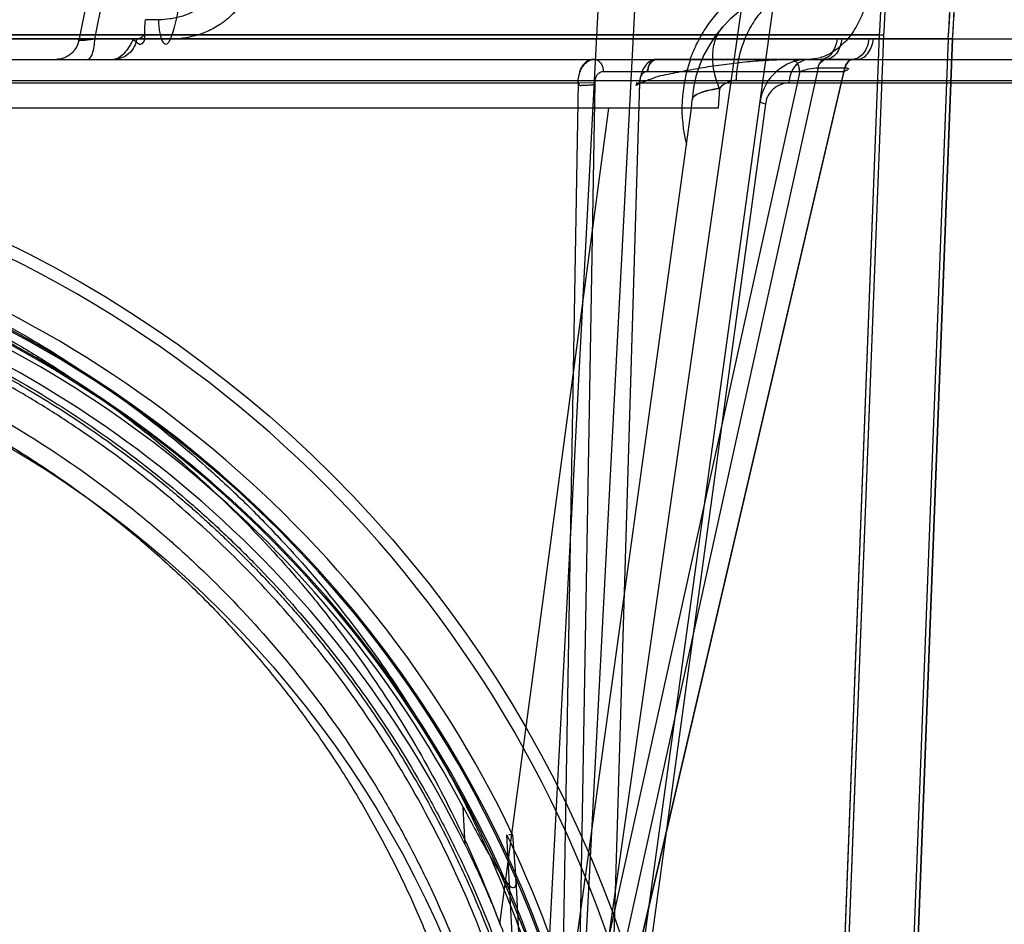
# Model space of a CAD drawing. Header units: millimetres. Extents: x 0 to 297, y 0 to 210.
# Tile 230 of 256: x 58.683 to 58.965, y 159.728 to 159.987. Entities that reach past the tile are written whole.
import ezdxf

# ---------------------------------------------------------------- set-up
doc = ezdxf.new("R2010")
doc.units = ezdxf.units.MM
doc.header["$LTSCALE"] = 16.335
doc.layers.get('0').update_dxf_attribs({"linetype": 'CONTINUOUS'})
for name, color, linetype in [('AXES_REF', 7, 'CONTINUOUS'), ('INTFCLR_1', 7, 'CONTINUOUS'), ('INTFCLR_144815', 7, 'CONTINUOUS'), ('INTFCLR_72935', 7, 'CONTINUOUS')]:
    doc.layers.add(name, color=color, linetype=linetype)

msp = doc.modelspace()

# ---------------------------------------------------------------- linework, layer by layer
at = {"color": 7, "linetype": 'Continuous'}
for radius in [6.787079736, 6.7865, 6.743039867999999]:
    msp.add_circle((57.4637311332, 154.7114782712), radius, dxfattribs=at)
msp.add_arc((57.4637311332, 154.7114782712), 6.72, 278.2771290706, 261.7228709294, dxfattribs=at)
at = {"layer": 'AXES_REF', "color": 9, "linetype": 'Continuous'}
msp.add_circle((57.4637311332, 154.7114782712), 6.191158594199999, dxfattribs=at)
at = {"layer": 'INTFCLR_1', "color": 6, "linetype": 'Continuous'}
for p, q in [((58.12648288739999, 159.9824915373), (58.9293707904, 159.9824915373)), ((58.9194956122, 159.7240186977), (58.9293707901, 159.9824915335)), ((58.92072900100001, 159.7239715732), (58.9306034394, 159.9824250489)), ((58.93060574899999, 159.9824582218), (58.9293684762, 159.9824583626)), ((58.1055106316, 159.9813643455), (58.9503430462, 159.9813643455)), ((58.9491103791, 159.9814303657), (58.912778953, 159.0304918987)), ((58.9503430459, 159.9813643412), (58.9140132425, 159.0304683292)), ((58.9503426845, 159.9813548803), (58.9491107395, 159.9814397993))]:
    msp.add_line(p, q, dxfattribs=at)
at = {"layer": 'INTFCLR_1', "color": 9, "linetype": 'Continuous'}
msp.add_circle((58.5279268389, 159.6044782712), 0.301, dxfattribs=at)
at = {"layer": 'INTFCLR_1', "color": 6, "linetype": 'Continuous'}
for radius, start, end in [(0.402418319, 356.0073324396, 7.6295171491), (0.4036526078, 356.0148208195, 7.6295115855), (0.4221840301, 356.0547102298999, 0.4697326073), (0.423418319, 356.0559919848, 0.4697326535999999)]:
    msp.add_arc((58.5279268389, 160.0104782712), radius, start, end, dxfattribs=at)
at = {"layer": 'INTFCLR_1', "color": 9, "linetype": 'Continuous'}
msp.add_open_spline([(58.39730527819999, 159.8825879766), (58.3995609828, 159.8836862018), (58.4041165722, 159.8858339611), (58.4133579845, 159.8899096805), (58.4298935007, 159.8964643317), (58.4494311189, 159.9025267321), (58.4669443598, 159.9065101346), (58.4758627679, 159.9081753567), (58.48101499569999, 159.9090327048), (58.4939155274, 159.9110049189), (58.5160109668, 159.9130557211), (58.542118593, 159.9127265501), (58.55899697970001, 159.9111792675), (58.5667896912, 159.9102051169), (58.5719788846, 159.9094865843), (58.5860274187, 159.9072574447), (58.6085635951, 159.9021617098), (58.6303757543, 159.8948066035), (58.6432788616, 159.8895217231), (58.6479203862, 159.8875169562), (58.6547902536, 159.8844460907), (58.6692436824, 159.8774347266), (58.6904180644, 159.865155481), (58.71014426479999, 159.8510070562), (58.7221733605, 159.8410049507), (58.7275695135, 159.8362410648), (58.7311229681, 159.8330283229), (58.7406408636, 159.8241119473), (58.7552719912, 159.808708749), (58.7727659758, 159.7865105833), (58.78560127, 159.7667399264), (58.7936493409, 159.7522501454), (58.79800543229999, 159.7437233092), (58.8043041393, 159.7306508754), (58.8126920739, 159.7102716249), (58.8198988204, 159.6866397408), (58.8235129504, 159.6707822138), (58.8249860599, 159.663267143), (58.825918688, 159.6581762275), (58.8282393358, 159.6440260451), (58.83007512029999, 159.6257333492), (58.83052863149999, 159.6073036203), (58.8304023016, 159.5979788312), (58.8302263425, 159.5926154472), (58.82961933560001, 159.579327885), (58.82784878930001, 159.5621765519), (58.8245607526, 159.5439880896), (58.82259022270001, 159.5350293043), (58.8213708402, 159.5299435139), (58.8194636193, 159.5224066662), (58.8162869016, 159.5113124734), (58.8097872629, 159.4922117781), (58.8020082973, 159.4738240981), (58.7941326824, 159.4583965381), (58.789359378, 159.4498160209), (58.78198529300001, 159.4372702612), (58.7699084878, 159.4192350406), (58.7516612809, 159.3968422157), (58.7364631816, 159.3814103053), (58.7257083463, 159.3717137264), (58.7183373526, 159.3653811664), (58.7050013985, 159.3547330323), (58.6847023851, 159.3408041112), (58.6673941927, 159.3312762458), (58.6584513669, 159.3269177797)], degree=3, knots=[0, 0, 0, 0, 0.0078493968, 0.0157556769, 0.0315973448, 0.06348082, 0.0796255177, 0.0877696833, 0.09186257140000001, 0.09596636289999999, 0.128600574, 0.1611442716, 0.177500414, 0.1816059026, 0.1857145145, 0.1938901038, 0.2261064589, 0.2578609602, 0.2657731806, 0.2697286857, 0.2736790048, 0.2893160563, 0.3199691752, 0.350131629, 0.3651446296, 0.3688979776, 0.3726519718, 0.3801321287, 0.4097003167, 0.4390100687, 0.4684423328, 0.4833358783, 0.4908515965, 0.498396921, 0.52873346, 0.5596898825, 0.5755734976, 0.5795998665, 0.5836492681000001, 0.5917658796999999, 0.6244614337, 0.6410489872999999, 0.6494251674, 0.6536350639, 0.6578378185, 0.6910418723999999, 0.7074624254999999, 0.7156483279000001, 0.7197377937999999, 0.7238248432, 0.7399718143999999, 0.7558251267, 0.7869322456, 0.802323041, 0.8100025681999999, 0.8176490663, 0.8478512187, 0.8777971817, 0.9079026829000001, 0.9155006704, 0.9231007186, 0.93830313, 0.9688745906, 1, 1, 1, 1], dxfattribs=at)
at = {"layer": 'INTFCLR_144815', "color": 9, "linetype": 'Continuous'}
for p, q in [((58.8428002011, 159.6608559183), (58.9697415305, 160.5484094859)), ((58.8472678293, 159.6162732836), (58.9109054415, 160.0774282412)), ((58.702940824, 159.9964782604), (58.6999661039, 159.9813833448)), ((58.70446751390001, 159.9813832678), (58.7074158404, 159.9964782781)), ((58.7227000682, 159.9868426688), (58.7189794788, 159.9868488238)), ((58.6999658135, 159.9813832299), (58.9185721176, 159.9813819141)), ((58.7260820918, 159.9813027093), (58.71545495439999, 159.9813251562)), ((58.9185719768, 159.9813805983), (58.9263272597, 159.9813805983)), ((58.9263274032, 159.9813819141), (59.1064320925, 159.98138323)), ((57.94490801, 159.9754782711), (59.0995182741, 159.9754782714)), ((58.9138831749, 159.9754773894), (58.9125582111, 159.9754782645)), ((58.9216727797, 159.975477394), (58.9140101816, 159.975477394)), ((58.9228844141, 159.9754782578), (58.9217970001, 159.9754773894)), ((58.9064993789, 159.9720088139), (58.84290849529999, 159.684202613)), ((58.91179911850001, 159.9730850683), (58.8477326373, 159.6831263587)), ((58.8501939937, 159.972008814), (58.9192537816, 159.972008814)), ((58.8516939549, 159.6831263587), (58.9194617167, 159.9730850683)), ((58.8519890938, 159.684202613), (58.9192537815, 159.9720088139)), ((58.9117348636, 159.9730854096), (58.91179911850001, 159.9730850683)), ((58.91179911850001, 159.9730850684), (58.9194617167, 159.9730850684)), ((58.9194617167, 159.9730850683), (58.9195245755, 159.9730854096)), ((58.0738703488, 159.9694596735), (58.98198332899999, 159.9694596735)), ((58.64654456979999, 159.9687225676), (58.8429505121, 159.9687225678)), ((58.842950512, 159.9687225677), (58.837651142, 159.6632337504)), ((58.84290849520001, 159.6842026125), (58.8478297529, 159.9686309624)), ((58.8514780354, 159.6632337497), (58.8606507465, 159.9687225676)), ((58.8605410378, 159.9686309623), (58.8519890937, 159.6842026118)), ((58.8606507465, 159.9687225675), (58.9879227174, 159.9687225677)), ((58.8966704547, 159.9626794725), (58.84948478, 159.6166036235)), ((58.87547940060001, 159.9614782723), (58.8756501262, 159.9639197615)), ((58.8205670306, 159.7277090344), (58.8518310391, 159.9614782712)), ((58.8335452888, 159.6575994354), (58.87547940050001, 159.9614782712)), ((58.8106085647, 159.750460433), (58.810056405, 159.7612408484)), ((58.82512761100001, 159.7406338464), (58.826666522, 159.7105880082))]:
    msp.add_line(p, q, dxfattribs=at)
at = {"layer": 'INTFCLR_144815', "color": 6, "linetype": 'Continuous'}
for p, q in [((58.8394267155, 159.6112009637), (58.8651210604, 160.1014782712)), ((58.8289268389, 159.6114782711), (58.85241267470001, 160.0596147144)), ((58.8834914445, 159.9671805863), (58.8830927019, 159.9614783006)), ((58.88310143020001, 159.9614782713), (58.1727522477, 159.9614782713)), ((58.8247587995, 159.7109165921), (58.82258653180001, 159.7533730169)), ((58.82420984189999, 159.7533814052), (58.8231273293, 159.7533774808)), ((58.82420984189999, 159.7533814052), (58.8251288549, 159.7406195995))]:
    msp.add_line(p, q, dxfattribs=at)
at = {"layer": 'INTFCLR_144815', "color": 7, "linetype": 'Continuous'}
for p, q in [((58.8478297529, 159.9686309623), (58.842950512, 159.9687225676)), ((58.8756501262, 159.9639197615), (58.8761611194, 159.9648569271))]:
    msp.add_line(p, q, dxfattribs=at)
at = {"layer": 'INTFCLR_144815', "color": 9, "linetype": 'Continuous'}
msp.add_circle((58.5279268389, 159.6114782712), 0.3461683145, dxfattribs=at)
for centre, radius, start, end in [((58.9105648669, 159.9614782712), 0.035, 90.0000000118, 176.0000000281), ((58.914145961, 159.961420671), 0.0414027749, 160.1517251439, 194.4239299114), ((58.90903746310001, 159.9614782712), 0.014, 90.0000000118, 172.1430251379), ((58.5279268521, 159.6115393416), 0.3426683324, 359.9897886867, 180.0102112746), ((58.5279268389, 159.6113183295), 0.3246195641, 0.028230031, 179.9717699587), ((58.5279268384, 159.6115159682), 0.3241308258, 359.9933364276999, 180.0066635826), ((58.5279268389, 159.611379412), 0.3211200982, 0.0176390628, 179.9823609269), ((58.5279268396, 159.6115770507), 0.3206313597, 359.982348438, 180.0176515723)]:
    msp.add_arc(centre, radius, start, end, dxfattribs=at)
at = {"layer": 'INTFCLR_144815', "color": 6, "linetype": 'Continuous'}
for radius, start, end in [(0.3285113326, 25.5916832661, 76.2414276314), (0.3194149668, 27.9606619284, 73.2357535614), (0.315, 26.1813150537, 72.9936921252), (0.3270450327, 11.2877879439, 25.7133570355)]:
    msp.add_arc((58.5279268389, 159.6114782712), radius, start, end, dxfattribs=at)
at = {"layer": 'INTFCLR_144815', "color": 9, "linetype": 'Continuous'}
for points, knots in [([(58.74156553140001, 160.0025060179), (58.741493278, 160.001344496), (58.7411873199, 159.9996062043), (58.740408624, 159.9974137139), (58.73965098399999, 159.9958526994), (58.7387343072, 159.9943915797), (58.73732742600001, 159.9926061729), (58.7356564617, 159.991058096), (58.7338014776, 159.9897897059), (58.7318532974, 159.9887090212), (58.7297765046, 159.9878966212), (58.72763421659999, 159.9873425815), (58.7254595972, 159.9869530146), (58.723802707, 159.9868425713), (58.7227000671, 159.9868426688)], [0, 0, 0, 0, 0.1289395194, 0.1934310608, 0.2574237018, 0.3207726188, 0.3841601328, 0.5088907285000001, 0.5711162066, 0.6328485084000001, 0.7554160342, 0.8168122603, 0.8778330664, 1, 1, 1, 1]), ([(58.7501219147, 160.0021819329), (58.7500268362, 160.0006337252), (58.7496907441, 159.998702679), (58.74898180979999, 159.9964868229), (58.74843106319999, 159.9950443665), (58.74760348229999, 159.993313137), (58.7466011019, 159.9916884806), (58.7457060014, 159.9904641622), (58.7442922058, 159.9887294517), (58.7426670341, 159.9871815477), (58.740892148, 159.9858605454), (58.7396866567, 159.9850485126), (58.7375205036, 159.9837977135), (58.7348903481, 159.9827104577), (58.7321924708, 159.9819672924), (58.7294949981, 159.9814490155), (58.72744277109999, 159.9812964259), (58.72608208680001, 159.9812987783)], [0, 0, 0, 0, 0.1325738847, 0.1656425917, 0.1988345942, 0.2644700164, 0.329314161, 0.3616783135, 0.3940360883, 0.5205552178, 0.5518708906, 0.5831313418, 0.6447292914, 0.7654119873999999, 0.8250053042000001, 0.8837027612, 1, 1, 1, 1]), ([(58.7293352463, 160.002286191), (58.72929281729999, 159.9989540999), (58.7288709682, 159.9925454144), (58.727559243, 159.9855192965), (58.7263329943, 159.9819472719), (58.7260820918, 159.9813027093)], [0, 0, 0, 0, 0.4689811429, 0.9026569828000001, 1, 1, 1, 1]), ([(58.8751090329, 159.9754782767), (58.87527594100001, 159.9759425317), (58.8757608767, 159.9772195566), (58.8766535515, 159.9792630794), (58.8782157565, 159.9823045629), (58.880027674, 159.9851608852), (58.8820590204, 159.9878016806), (58.8841829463, 159.990254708), (58.88703700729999, 159.9930246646), (58.8901357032, 159.9954290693), (58.89271057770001, 159.9971043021), (58.8952972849, 159.9986005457), (58.8998799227, 160.0007914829), (58.9047280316, 160.0022599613), (58.9089207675, 160.0029798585), (58.9116888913, 160.0033164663), (58.9137738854, 160.0034154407), (58.9151588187, 160.0034171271)], [0, 0, 0, 0, 0.0284645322, 0.0787984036, 0.1285671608, 0.2256500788, 0.273394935, 0.320708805, 0.412764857, 0.5023490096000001, 0.5465190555, 0.5899295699, 0.6746804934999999, 0.8391693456, 0.8798035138, 0.9200937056, 1, 1, 1, 1]), ([(58.9273399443, 160.0032339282), (58.9273375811, 160.0028196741), (58.9273206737, 160.0019845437), (58.9272368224, 160.0002930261), (58.9270332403, 159.9981474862), (58.9266233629, 159.9955626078), (58.9258467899, 159.9921388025), (58.92445613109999, 159.988040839), (58.9221228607, 159.9836227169), (58.91923549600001, 159.9799945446), (58.9159613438, 159.9773597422), (58.9125138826, 159.9758148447), (58.9101531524, 159.9754782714), (58.9090374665, 159.9754782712)], [0, 0, 0, 0, 0.0340774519, 0.0687006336, 0.1393008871, 0.2112464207, 0.2838353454, 0.4279363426, 0.5658356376, 0.6928549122, 0.8067642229, 0.908222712, 1, 1, 1, 1]), ([(58.8883523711, 159.9694586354), (58.888398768, 159.9711251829), (58.888735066, 159.9745274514), (58.8900013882, 159.9795536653), (58.89208665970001, 159.9843682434), (58.8949464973, 159.9886649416), (58.8984442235, 159.9921710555), (58.9023676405, 159.9946948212), (58.90645898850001, 159.9961612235), (58.9092336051, 159.9964782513), (58.9105647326, 159.9964782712)], [0, 0, 0, 0, 0.1297853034, 0.2650928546, 0.4019477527, 0.5362419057, 0.6645323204, 0.7847508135, 0.8963762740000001, 1, 1, 1, 1]), ([(58.7227000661, 159.9868426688), (58.72269923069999, 159.986287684), (58.72273784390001, 159.9851436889), (58.7229290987, 159.9834514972), (58.7232238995, 159.9820943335), (58.7235609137, 159.9811395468), (58.7238904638, 159.9804844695), (58.7243371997, 159.9798452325), (58.725197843, 159.9798380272), (58.725720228, 159.9804938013), (58.7259652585, 159.980999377), (58.7260820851, 159.981297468)], [0, 0, 0, 0, 0.1721321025, 0.3547031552, 0.5273389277, 0.6023822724, 0.6665595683, 0.7586206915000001, 0.822541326, 0.9006983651, 1, 1, 1, 1]), ([(58.7164368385, 159.9813832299), (58.7168032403, 159.9813832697), (58.71769991, 159.9816746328), (58.7183838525, 159.9822848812), (58.718751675, 159.9826731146)], [0, 0, 0, 0, 0.4065670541, 1, 1, 1, 1]), ([(58.8834827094, 159.9671792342), (58.8828027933, 159.9688416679), (58.8817671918, 159.9721654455), (58.881368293, 159.9771457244), (58.8822939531, 159.9816238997), (58.8838245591, 159.9841007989), (58.8847356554, 159.9850971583)], [0, 0, 0, 0, 0.2853258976, 0.5489449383, 0.7855214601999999, 1, 1, 1, 1]), ([(58.6999658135, 159.9813832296), (58.6998474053, 159.980601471), (58.6994666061, 159.9794262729), (58.6985870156, 159.9780510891), (58.6977301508, 159.9771286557), (58.6967250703, 159.9763858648), (58.6952945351, 159.9756927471), (58.6941146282, 159.9754782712), (58.69335409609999, 159.9754782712)], [0, 0, 0, 0, 0.2463777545, 0.3759648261, 0.5067075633, 0.6363927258, 0.7630148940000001, 1, 1, 1, 1]), ([(58.6999658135, 159.9813832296), (58.6998586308, 159.9813336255), (58.699700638, 159.98129769), (58.6995700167, 159.9810487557), (58.6998657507, 159.9809763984), (58.70018836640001, 159.9809543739), (58.7007272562, 159.9809607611), (58.70135923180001, 159.9810016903), (58.7021950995, 159.9810785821), (58.7032426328, 159.9812055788), (58.7040449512, 159.9813191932), (58.704467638, 159.9813832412)], [0, 0, 0, 0, 0.06582196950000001, 0.08982130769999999, 0.1233238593, 0.1915273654, 0.295512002, 0.4113166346, 0.5486025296, 0.7617393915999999, 1, 1, 1, 1]), ([(58.7023577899, 159.9754782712), (58.7026322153, 159.9754782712), (58.7033116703, 159.9760037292), (58.7038465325, 159.9773284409), (58.7042975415, 159.97919808), (58.7044311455, 159.9806282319), (58.704467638, 159.9813832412)], [0, 0, 0, 0, 0.1254895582, 0.3446433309, 0.6543455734, 1, 1, 1, 1]), ([(58.7164368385, 159.9813832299), (58.7163184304, 159.9806014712), (58.7158091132, 159.9790247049), (58.71428538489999, 159.9770501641), (58.7121788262, 159.9757662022), (58.71058566, 159.9754782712), (58.7098251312, 159.9754782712)], [0, 0, 0, 0, 0.2469143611, 0.5067485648, 0.7624998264, 1, 1, 1, 1]), ([(58.7154548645, 159.9813225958), (58.7152435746, 159.9808933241), (58.714811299, 159.9800590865), (58.7139662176, 159.9786481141), (58.7126474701, 159.9768183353), (58.7109766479, 159.9754782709), (58.7098251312, 159.9754782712)], [0, 0, 0, 0, 0.1716825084, 0.3375437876, 0.5868034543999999, 1, 1, 1, 1]), ([(58.9172107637, 159.9813832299), (58.9171290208, 159.9806162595), (58.9167970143, 159.9791154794), (58.9157792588, 159.9771628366), (58.914308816, 159.9758095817), (58.9131020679, 159.9754782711), (58.9125583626, 159.9754782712)], [0, 0, 0, 0, 0.2841719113, 0.560120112, 0.7996850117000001, 1, 1, 1, 1]), ([(58.9185719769, 159.9813805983), (58.918491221, 159.9806244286), (58.9181652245, 159.9791441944), (58.9171692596, 159.9772118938), (58.9157336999, 159.9758563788), (58.9145495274, 159.9754952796), (58.9140101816, 159.975477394)], [0, 0, 0, 0, 0.2833876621, 0.5588076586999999, 0.7989032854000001, 1, 1, 1, 1]), ([(58.926327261, 159.9813805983), (58.9262446, 159.980623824), (58.9259105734, 159.9791403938), (58.9248912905, 159.9772059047), (58.9234243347, 159.9758530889), (58.9222221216, 159.975495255), (58.9216727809, 159.975477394)], [0, 0, 0, 0, 0.2814276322, 0.5559218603, 0.7968128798, 1, 1, 1, 1]), ([(58.9228846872, 159.9754782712), (58.9234420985, 159.9754782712), (58.9246731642, 159.9758053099), (58.9261863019, 159.9771544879), (58.9272355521, 159.9791102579), (58.9275779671, 159.9806154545), (58.9276619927, 159.9813832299)], [0, 0, 0, 0, 0.2031558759, 0.4438233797, 0.7185033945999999, 1, 1, 1, 1]), ([(58.8476343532, 159.9754782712), (58.848135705, 159.9754782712), (58.8490609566, 159.9750568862), (58.849961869, 159.973743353), (58.8501898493, 159.9726581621), (58.8501939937, 159.972008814)], [0, 0, 0, 0, 0.3200486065, 0.585466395, 1, 1, 1, 1]), ([(58.903506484, 159.9687225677), (58.90352991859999, 159.9695713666), (58.9037522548, 159.9708659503), (58.9044361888, 159.972450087), (58.90514788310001, 159.9735246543), (58.906019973, 159.9744010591), (58.9072684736, 159.9752114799), (58.9083532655, 159.9754782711), (58.90903746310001, 159.9754782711)], [0, 0, 0, 0, 0.2653976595, 0.4026786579, 0.5373099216, 0.6658232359, 0.7861504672, 1, 1, 1, 1]), ([(58.9064993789, 159.972008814), (58.90649662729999, 159.9724399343), (58.906367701, 159.9733119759), (58.9057365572, 159.9747415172), (58.9046290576, 159.9754782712), (58.90393973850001, 159.9754782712)], [0, 0, 0, 0, 0.2770696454, 0.5570017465, 1, 1, 1, 1]), ([(58.9138831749, 159.9754773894), (58.9136622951, 159.9754699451), (58.91254352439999, 159.9751744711), (58.9119284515, 159.9739615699), (58.9117348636, 159.9730854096)], [0, 0, 0, 0, 0.1976265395, 1, 1, 1, 1]), ([(58.91179911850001, 159.9730850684), (58.9118716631, 159.9734041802), (58.9122006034, 159.9744576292), (58.9132137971, 159.9754512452), (58.9140101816, 159.975477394)], [0, 0, 0, 0, 0.291133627, 1, 1, 1, 1]), ([(58.9218134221, 159.9754782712), (58.9213120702, 159.9754782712), (58.9197689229, 159.9747734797), (58.9192604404, 159.9730521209), (58.9192537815, 159.972008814)], [0, 0, 0, 0, 0.3245667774, 1, 1, 1, 1]), ([(58.9216727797, 159.975477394), (58.9211636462, 159.9754606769), (58.9200552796, 159.9748120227), (58.9196024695, 159.9737042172), (58.9194617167, 159.9730850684)], [0, 0, 0, 0, 0.4451488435, 1, 1, 1, 1]), ([(58.9217970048, 159.9754773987), (58.9212765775, 159.9754608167), (58.92014652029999, 159.9748251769), (58.919669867, 159.9737070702), (58.9195245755, 159.9730854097)], [0, 0, 0, 0, 0.4492185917, 1, 1, 1, 1]), ([(58.8478297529, 159.9686309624), (58.8478216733, 159.9687907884), (58.8478372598, 159.9693158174), (58.8479893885, 159.9702142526), (58.8485540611, 159.9714538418), (58.8495837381, 159.9720641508), (58.8501939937, 159.972008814)], [0, 0, 0, 0, 0.1056673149, 0.3462773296, 0.5953972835, 1, 1, 1, 1]), ([(58.8629483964, 159.972008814), (58.8623350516, 159.9720644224), (58.8613001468, 159.9714528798), (58.8606587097, 159.9700726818), (58.8605213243, 159.9691544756), (58.8605410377, 159.9686309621)], [0, 0, 0, 0, 0.4054392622, 0.655111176, 1, 1, 1, 1]), ([(58.9064993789, 159.972008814), (58.9068991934, 159.9721707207), (58.9077753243, 159.972455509), (58.90951170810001, 159.9728756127), (58.9108654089, 159.9730856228), (58.9117348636, 159.9730854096)], [0, 0, 0, 0, 0.2412179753, 0.51379011, 1, 1, 1, 1]), ([(58.9195245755, 159.9730854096), (58.9197695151, 159.9730853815), (58.9200699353, 159.9730773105), (58.9204369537, 159.9729411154), (58.920499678, 159.9726348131), (58.91992737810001, 159.9723225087), (58.9195475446, 159.9721269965), (58.9192537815, 159.972008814)], [0, 0, 0, 0, 0.2921671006, 0.3709275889, 0.4255386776, 0.6223022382, 1, 1, 1, 1]), ([(58.8883523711, 159.9694586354), (58.8879322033, 159.9694575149), (58.887074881, 159.9693694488), (58.8853146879, 159.9688111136), (58.8841210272, 159.9679286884), (58.8834827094, 159.9671792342)], [0, 0, 0, 0, 0.2285014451, 0.4646276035, 1, 1, 1, 1]), ([(58.903506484, 159.9687225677), (58.9024756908, 159.9687214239), (58.9010358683, 159.9683853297), (58.8994734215, 159.9674430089), (58.8985304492, 159.9666306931), (58.8977639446, 159.9656666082), (58.8970504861, 159.9643591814), (58.8967600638, 159.9633438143), (58.8966704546, 159.9626794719)], [0, 0, 0, 0, 0.3118174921, 0.4271156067, 0.5506868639, 0.6861854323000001, 0.7972149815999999, 1, 1, 1, 1]), ([(58.8966704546, 159.9626794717), (58.8962853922, 159.9627877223), (58.8958655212, 159.9629358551), (58.8951466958, 159.9632312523), (58.8951688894, 159.9633920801)], [0, 0, 0, 0, 0.7112927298, 1, 1, 1, 1]), ([(58.527926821, 159.9385630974), (58.5328651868, 159.9385630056), (58.54022246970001, 159.9383873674), (58.54998630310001, 159.937806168), (58.5643823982, 159.9366107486), (58.5857276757, 159.9335812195), (58.61356394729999, 159.9269707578), (58.6360857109, 159.919396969), (58.6514420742, 159.9130387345), (58.6601169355, 159.9090953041), (58.6729248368, 159.9029176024), (58.69149294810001, 159.8926338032), (58.7148493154, 159.8768296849), (58.73304708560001, 159.8620238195), (58.74508738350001, 159.8508357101), (58.7517852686, 159.8441878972), (58.7616012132, 159.8340075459), (58.7754721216, 159.8179521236), (58.7920771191, 159.7949751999), (58.8030313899, 159.7766700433), (58.80970021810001, 159.764021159), (58.8139961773, 159.755423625), (58.8210177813, 159.740141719), (58.8296321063, 159.7176372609), (58.8376415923, 159.689672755), (58.8413553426, 159.6705457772), (58.8428001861, 159.6608559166)], [0, 0, 0, 0, 0.0323899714, 0.0482450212, 0.0641481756, 0.1271321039, 0.1894167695, 0.2515535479, 0.2827426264, 0.2983963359, 0.3140475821, 0.3760051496, 0.4373985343, 0.4987868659, 0.5296594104, 0.5451698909, 0.5606765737, 0.6224102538, 0.6841298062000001, 0.7463992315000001, 0.762125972, 0.7779128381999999, 0.8094313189, 0.8724013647, 0.9357430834, 1, 1, 1, 1]), ([(58.5279268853, 159.9358948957), (58.5368201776, 159.9358949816), (58.5480078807, 159.935401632), (58.561412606, 159.9340648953), (58.57049912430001, 159.9329505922), (58.581795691, 159.9311741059), (58.5929876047, 159.9288925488), (58.6018538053, 159.9267714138), (58.6149410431, 159.9233286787), (58.6341074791, 159.9171344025), (58.6586895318, 159.9067433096), (58.6782526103, 159.8964102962), (58.6914259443, 159.8883358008), (58.6988069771, 159.8834812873), (58.7096467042, 159.8760180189), (58.7252341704, 159.8640338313), (58.7445877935, 159.8464215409), (58.7579631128, 159.8320773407), (58.7663961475, 159.8220557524), (58.7719098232, 159.8152246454), (58.7811808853, 159.8029896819), (58.7933619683, 159.7846992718), (58.8062292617, 159.7615247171), (58.81495158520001, 159.7423065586), (58.8193982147, 159.7308589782), (58.8205666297, 159.7277102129)], [0, 0, 0, 0, 0.0698004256, 0.0877350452, 0.1057297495, 0.1416451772, 0.1774555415, 0.1953459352, 0.2131908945, 0.2836630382, 0.3532035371, 0.4224112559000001, 0.4570776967, 0.4744417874, 0.491743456, 0.5603667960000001, 0.6285552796, 0.6969118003, 0.7141031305, 0.7313510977, 0.7658071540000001, 0.834557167, 0.9036230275, 0.9736398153, 1, 1, 1, 1]), ([(58.2198191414, 159.6588508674), (58.22123553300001, 159.6681517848), (58.2248889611, 159.6865574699), (58.2314826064, 159.7090382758), (58.2371112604, 159.7243602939), (58.2406116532, 159.7329886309), (58.2460944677, 159.7456858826), (58.2552964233, 159.7641406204), (58.2696135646, 159.7874937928), (58.283165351, 159.8058067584), (58.2934741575, 159.8179814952), (58.2996098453, 159.8247621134), (58.3090004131, 159.8346925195), (58.32387739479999, 159.8487953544), (58.3453277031, 159.8658319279), (58.3625329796, 159.8771841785), (58.3744565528, 159.8841362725), (58.382543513, 159.8886127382), (58.3969405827, 159.895965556), (58.41824809, 159.9051092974), (58.4381318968, 159.9116066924), (58.4516752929, 159.915202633), (58.4608269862, 159.917411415), (58.4769259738, 159.9207197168), (58.5001867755, 159.9238716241), (58.5236405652, 159.9249061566), (58.5400844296, 159.9245119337), (58.5495183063, 159.923962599), (58.5636064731, 159.9228180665), (58.5844913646, 159.9199186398), (58.6117322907, 159.9135907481), (58.633778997, 159.9063385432), (58.6488152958, 159.9002476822), (58.6573066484, 159.8964712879), (58.6698338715, 159.8905596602), (58.687993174, 159.8807215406), (58.7108489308, 159.8655925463), (58.7286644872, 159.8514128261), (58.7404540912, 159.8406942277), (58.7470090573, 159.8343284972), (58.7566058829, 159.8245898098), (58.7701681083, 159.8092320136), (58.7864145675, 159.7872378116), (58.7971385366, 159.7697044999), (58.80366559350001, 159.7575898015), (58.8078666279, 159.7493621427), (58.8147307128, 159.7347430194), (58.8231544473, 159.713209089), (58.8309887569, 159.6864419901), (58.834621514, 159.66812738), (58.83603453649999, 159.6588508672)], [0, 0, 0, 0, 0.0318457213, 0.0634185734, 0.0791931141, 0.0870815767, 0.094933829, 0.1260061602, 0.1567815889, 0.1875451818, 0.2030139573, 0.210765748, 0.2184960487, 0.2492749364, 0.2800521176, 0.3111084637, 0.3189436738, 0.3267698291, 0.3423932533, 0.3736478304, 0.40514581, 0.4130942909, 0.4210773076, 0.4370099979, 0.4687094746, 0.5004174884, 0.5163608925, 0.5243692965, 0.5324013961, 0.5642032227, 0.5956284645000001, 0.6269453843, 0.6426486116, 0.6505262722, 0.6583992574, 0.6895346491, 0.72033006, 0.7510658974, 0.7665005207, 0.7742492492, 0.7819920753, 0.8127794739, 0.8435012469, 0.8744409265, 0.8822471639, 0.8900796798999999, 0.905708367, 0.9368993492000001, 0.9682376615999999, 1, 1, 1, 1]), ([(58.82741995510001, 159.686650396), (58.8257041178, 159.6935811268), (58.82314629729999, 159.7025781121), (58.8194958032, 159.7135274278), (58.816551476, 159.7217735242), (58.8110171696, 159.7358573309), (58.8019537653, 159.7552797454), (58.7892924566, 159.7774550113), (58.77731101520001, 159.7949474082), (58.76819481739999, 159.8066454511), (58.7627700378, 159.8131806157), (58.7544627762, 159.8227795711), (58.74128414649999, 159.8365184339), (58.7222300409, 159.8533727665), (58.7068959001, 159.8648312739), (58.6962318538, 159.8719685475), (58.688961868, 159.8766164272), (58.67597937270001, 159.8843511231), (58.656704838, 159.894244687), (58.6324966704, 159.9041887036), (58.6136313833, 159.9101132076), (58.6007473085, 159.9134072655), (58.5920129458, 159.9154381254), (58.58098773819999, 159.9176224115), (58.5698617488, 159.919322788), (58.5609120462, 159.9203894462), (58.5475255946, 159.921686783), (58.5274221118, 159.9225302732), (58.5006484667, 159.9213175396), (58.48072100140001, 159.9186637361), (58.4675394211, 159.9161700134), (58.4588045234, 159.9143184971), (58.4438119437, 159.9106256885), (58.4229574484, 159.9040388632), (58.3988838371, 159.8941192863), (58.3796800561, 159.8842433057), (58.3676532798, 159.8770675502), (58.3621855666, 159.8736075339), (58.3585716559, 159.8712670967), (58.348827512, 159.8647373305), (58.3335299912, 159.853294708), (58.3145232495, 159.8364716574), (58.29990934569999, 159.8212330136), (58.2903459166, 159.8099506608), (58.2850612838, 159.8033122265), (58.27734932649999, 159.7932051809), (58.2665580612, 159.7774513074), (58.2538861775, 159.7552545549), (58.2448172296, 159.7358137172), (58.239282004, 159.7217200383), (58.2363406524, 159.7134772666), (58.2326984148, 159.702547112), (58.2301466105, 159.6935686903), (58.2284338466, 159.6866507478)], [0, 0, 0, 0, 0.0260933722, 0.0341459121, 0.0421792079, 0.0580898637, 0.08943313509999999, 0.1204101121, 0.1513108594, 0.1668239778, 0.1745963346, 0.1823477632, 0.2132152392, 0.244081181, 0.2752183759, 0.2830803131, 0.2909751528, 0.3067500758, 0.3382935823, 0.3700502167, 0.4022856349, 0.4104553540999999, 0.4186483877, 0.4350547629, 0.4515167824, 0.4597669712, 0.4679907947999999, 0.50066556, 0.5331935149, 0.5658225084, 0.5740275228, 0.5822189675, 0.5984510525, 0.6304407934, 0.6620376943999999, 0.6934977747, 0.7092581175, 0.7132052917, 0.7171442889, 0.7249927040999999, 0.7560706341, 0.7868683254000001, 0.8176571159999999, 0.8331371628, 0.8409068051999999, 0.8486637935, 0.8795968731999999, 0.9106030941, 0.9419732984, 0.957896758, 0.9659251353, 0.9739546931, 1, 1, 1, 1])]:
    msp.add_open_spline(points, degree=3, knots=knots, dxfattribs=at)
at = {"layer": 'INTFCLR_144815', "color": 6, "linetype": 'Continuous'}
for points, knots in [([(58.7187516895, 159.9826731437), (58.7187175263, 159.9831903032), (58.718709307, 159.9845885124), (58.7188481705, 159.9859811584), (58.7189794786, 159.9868488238)], [0, 0, 0, 0, 0.3713103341, 1, 1, 1, 1]), ([(58.7154548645, 159.9813225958), (58.7155933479, 159.9809428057), (58.7163730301, 159.9804663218), (58.7175005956, 159.9795236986), (58.71893306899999, 159.9807604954), (58.7187997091, 159.9819459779), (58.718751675, 159.9826731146)], [0, 0, 0, 0, 0.2051634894, 0.4474875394, 0.6301619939, 1, 1, 1, 1]), ([(58.5279268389, 159.9238841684), (58.5329568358, 159.9238841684), (58.5430086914, 159.9236390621), (58.5580594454, 159.9225369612), (58.5730368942, 159.9207032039), (58.58795201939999, 159.9181337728), (58.6027938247, 159.9148226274), (58.6175603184, 159.910755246), (58.6322252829, 159.9059215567), (58.64676604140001, 159.9003085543), (58.6607153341, 159.894097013), (58.6734574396, 159.8876618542), (58.6845442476, 159.8814419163), (58.69404258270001, 159.8756263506), (58.70224799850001, 159.8702161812), (58.709374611, 159.8652082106), (58.7155939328, 159.8605880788), (58.7210350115, 159.8563445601), (58.7258095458, 159.8524579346), (58.730014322, 159.8489025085), (58.7337171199, 159.8456638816), (58.7369786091, 159.842724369), (58.7398583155, 159.8400587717), (58.7424171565, 159.8376330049), (58.7447021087, 159.8354199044), (58.7467547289, 159.8333928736), (58.7486017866, 159.8315364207), (58.7503540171, 159.82974684), (58.7521541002, 159.8278792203), (58.7541503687, 159.8257717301), (58.7563955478, 159.8233538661), (58.7589092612, 159.8205849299), (58.7616769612, 159.8174572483), (58.7645177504, 159.8141540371), (58.76739295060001, 159.8107130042), (58.7703248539, 159.8071012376), (58.77350734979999, 159.8030537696), (58.77700645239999, 159.7984405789), (58.78087039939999, 159.7931329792), (58.7851204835, 159.7870121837), (58.7897738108, 159.7799339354), (58.7948208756, 159.7717533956), (58.8002611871, 159.7622543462), (58.80607252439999, 159.7511708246), (58.8121425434, 159.7382867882), (58.8180360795, 159.7240257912), (58.8233623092, 159.7090072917), (58.8278770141, 159.6938876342), (58.8315779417, 159.6787775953), (58.8335326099, 159.6686691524), (58.8343787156, 159.6636389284)], [0, 0, 0, 0, 0.0345251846, 0.0689826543, 0.1035440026, 0.138054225, 0.1728250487, 0.2078784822, 0.2431411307, 0.2787664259, 0.3148172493, 0.347905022, 0.3767116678, 0.4020494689, 0.4243335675, 0.4441618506, 0.4618276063, 0.4775066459, 0.4915200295, 0.5040819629, 0.5153003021, 0.5252839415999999, 0.5342179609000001, 0.5422336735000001, 0.5494847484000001, 0.5560515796, 0.5620342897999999, 0.5674595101, 0.5732424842, 0.5798382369, 0.5873840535, 0.5958895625, 0.6055067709, 0.6160496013, 0.6257925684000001, 0.6362843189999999, 0.6479789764, 0.6611317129, 0.67602449, 0.693037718, 0.7122740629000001, 0.7341600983, 0.7590040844, 0.7873951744, 0.8200362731, 0.8567275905, 0.8932629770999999, 0.9293648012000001, 0.9649882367, 1, 1, 1, 1]), ([(58.5279268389, 159.9074852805), (58.5323895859, 159.9074852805), (58.54132559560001, 159.9072807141), (58.5547222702, 159.9063587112), (58.5681152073, 159.9048161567), (58.5815007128, 159.9026443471), (58.5948740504, 159.8998311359), (58.60822727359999, 159.8963614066), (58.6215487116, 159.8922175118), (58.63482291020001, 159.8873796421), (58.6480293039, 159.8818265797), (58.6611415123, 159.8755367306), (58.6741258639, 159.8684896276), (58.6869407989, 159.8606677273), (58.6995351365, 159.8520593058), (58.7118492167, 159.8426606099), (58.7238123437, 159.832480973), (58.73534475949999, 159.8215466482), (58.7463601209, 159.809904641), (58.7567700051, 159.7976246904), (58.7664902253, 159.784798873), (58.7754467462, 159.7715395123), (58.7835834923, 159.7579708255), (58.7908679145, 159.7442175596), (58.79729179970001, 159.7303956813), (58.8028698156, 159.7166014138), (58.8076340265, 159.7029077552), (58.8116274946, 159.6893626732), (58.81489815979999, 159.675991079), (58.8174935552, 159.6627991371), (58.8194572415, 159.649777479), (58.8208263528, 159.6369041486), (58.8216295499, 159.6241548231), (58.8218019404, 159.6156898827), (58.8217985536, 159.6114782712)], [0, 0, 0, 0, 0.0288942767, 0.0578478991, 0.0869136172, 0.1161495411, 0.1456150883, 0.17536286, 0.2054436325, 0.2359079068, 0.2668019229, 0.2981636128, 0.3300272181, 0.3624129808, 0.3953267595, 0.4287535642, 0.4626639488, 0.496980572, 0.5315970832, 0.5663822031, 0.6011593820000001, 0.6357401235, 0.6699302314, 0.7035466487, 0.7364587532, 0.7685700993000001, 0.7998436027, 0.8302944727, 0.8599662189, 0.8889391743, 0.9173142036, 0.9452012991, 0.9727317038, 1, 1, 1, 1]), ([(58.810056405, 159.7612408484), (58.8105002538, 159.7604047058), (58.8113783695, 159.7587562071), (58.8126763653, 159.756338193), (58.8139219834, 159.7540385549), (58.8150956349, 159.7518951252), (58.81618419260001, 159.7499330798), (58.8171801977, 159.7481661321), (58.8180807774, 159.7465985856), (58.8188871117, 159.7452258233), (58.8196043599, 159.7440366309), (58.8203941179, 159.7427627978), (58.8212187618, 159.7415063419), (58.8221234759, 159.7401920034), (58.8229872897, 159.7392198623), (58.8237421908, 159.7381866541), (58.82560608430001, 159.7383669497), (58.825178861, 159.7399125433), (58.82512761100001, 159.7406338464)], [0, 0, 0, 0, 0.0945101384, 0.1864740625, 0.2739894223, 0.355615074, 0.4304462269, 0.4980011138, 0.5581151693, 0.610933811, 0.656939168, 0.6967762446, 0.7605045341, 0.8072644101, 0.8551311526, 0.8925523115, 0.9278057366, 1, 1, 1, 1]), ([(58.8106085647, 159.750460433), (58.8110949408, 159.7494711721), (58.8120054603, 159.7475922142), (58.8132718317, 159.7449094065), (58.81437990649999, 159.7425014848), (58.8153711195, 159.7403021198), (58.8163269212, 159.7381331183), (58.8172685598, 159.7359527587), (58.8181713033, 159.733814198), (58.8189727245, 159.731877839), (58.819666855, 159.7301649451), (58.8203048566, 159.7285629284), (58.8209414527, 159.7269415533), (58.8216220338, 159.7251742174), (58.8223570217, 159.7232252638), (58.82310111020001, 159.7212087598), (58.82379744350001, 159.7192741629), (58.8243985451, 159.7175617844), (58.82491873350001, 159.716068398), (58.8253307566, 159.7148056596), (58.8258488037, 159.7134010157), (58.8259012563, 159.712390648), (58.8271504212, 159.7105050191), (58.826666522, 159.7105880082)], [0, 0, 0, 0, 0.0768591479, 0.1455731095, 0.2068401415, 0.261665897, 0.3137699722, 0.3720984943, 0.4272549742, 0.4756141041, 0.518211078, 0.5561143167, 0.5958418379, 0.6396574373, 0.688157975, 0.7410630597, 0.7895372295, 0.83144707, 0.8677944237, 0.89919653, 0.9258339, 0.9657688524, 1, 1, 1, 1])]:
    msp.add_open_spline(points, degree=3, knots=knots, dxfattribs=at)
at = {"layer": 'INTFCLR_144815', "color": 7, "linetype": 'Continuous'}
for points, knots in [([(58.8476343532, 159.9754782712), (58.8467388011, 159.9755608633), (58.8450480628, 159.9748981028), (58.8438874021, 159.9732251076), (58.8430877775, 159.9712349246), (58.8429000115, 159.9697674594), (58.8429505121, 159.9687225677)], [0, 0, 0, 0, 0.2956764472, 0.5277429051, 0.6560742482, 1, 1, 1, 1]), ([(58.8429505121, 159.9687225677), (58.84296263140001, 159.9693198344), (58.8430872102, 159.9704928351), (58.8435715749, 159.9721409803), (58.8443188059, 159.9735472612), (58.8452806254, 159.97462365), (58.84640001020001, 159.9753138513), (58.8472321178, 159.9754782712), (58.8476343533, 159.9754782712)], [0, 0, 0, 0, 0.1990025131, 0.390581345, 0.5690114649, 0.7251180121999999, 0.8660072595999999, 1, 1, 1, 1]), ([(58.8606507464, 159.968722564), (58.8615628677, 159.9689464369), (58.8633229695, 159.9697169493), (58.866002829, 159.9707207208), (58.8688366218, 159.9712396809), (58.8716390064, 159.9718457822), (58.8744911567, 159.972395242), (58.8783588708, 159.9731090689), (58.8832830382, 159.9738849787), (58.8892818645, 159.9746451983), (58.8943530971, 159.9750860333), (58.8984470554, 159.9753276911), (58.90257103, 159.9754831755), (58.9056700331, 159.9755060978), (58.9077370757, 159.9754782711)], [0, 0, 0, 0, 0.0589493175, 0.1199639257, 0.1792541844, 0.2392759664, 0.3000367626, 0.361521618, 0.486143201, 0.6128546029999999, 0.7409850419, 0.8055541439, 0.8702484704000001, 1, 1, 1, 1]), ([(58.8655080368, 159.975478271), (58.86505388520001, 159.975478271), (58.8640906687, 159.9752742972), (58.8628215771, 159.9744169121), (58.8617962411, 159.9731187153), (58.8609319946, 159.9712104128), (58.8606764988, 159.9696695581), (58.8606507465, 159.9687225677)], [0, 0, 0, 0, 0.1496397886, 0.3145453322, 0.494882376, 0.6878579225, 1, 1, 1, 1]), ([(58.9077370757, 159.9754782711), (58.9060301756, 159.9754782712), (58.9025138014, 159.9754743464), (58.8968137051, 159.9754704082), (58.8904598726, 159.9754641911), (58.883575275, 159.9754565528), (58.8777736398, 159.9754483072), (58.8733108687, 159.9754409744), (58.8707150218, 159.9754350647), (58.8687751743, 159.975431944), (58.8674455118, 159.9754249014), (58.8663938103, 159.9754323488), (58.8656075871, 159.975410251), (58.8648652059, 159.9754801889), (58.86400638, 159.9749122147), (58.8631755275, 159.9737533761), (58.8629525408, 159.9726581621), (58.8629483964, 159.972008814)], [0, 0, 0, 0, 0.1090727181, 0.2247001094, 0.364242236, 0.5150896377, 0.6646328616, 0.7349749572, 0.8002624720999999, 0.8305182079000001, 0.8589192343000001, 0.8852685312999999, 0.8976122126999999, 0.9093690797, 0.9319367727, 0.9585051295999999, 1, 1, 1, 1]), ([(58.8629483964, 159.972008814), (58.8629506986, 159.9723695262), (58.8630596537, 159.9732377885), (58.86364590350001, 159.974697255), (58.8648187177, 159.9754782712), (58.8655080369, 159.9754782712)], [0, 0, 0, 0, 0.2318952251, 0.5568584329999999, 1, 1, 1, 1]), ([(58.8429505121, 159.9687225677), (58.8430668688, 159.9687241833), (58.8432070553, 159.9683956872), (58.8433318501, 159.9680536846), (58.8437295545, 159.967939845), (58.8441254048, 159.9681568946), (58.8449558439, 159.9680577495), (58.8458066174, 159.9681247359), (58.84659359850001, 159.9682424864), (58.8470587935, 159.9681514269), (58.84750531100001, 159.9683054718), (58.8476800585, 159.9686175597), (58.8478297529, 159.9686309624)], [0, 0, 0, 0, 0.0649140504, 0.1519096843, 0.2069990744, 0.2684137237, 0.3937014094, 0.6566869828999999, 0.7496685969, 0.8340398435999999, 0.9161612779, 1, 1, 1, 1]), ([(58.8606507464, 159.968722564), (58.8602399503, 159.9687285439), (58.8591318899, 159.9679426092), (58.8598458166, 159.9682424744), (58.8602378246, 159.9681783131), (58.860355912, 159.968614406), (58.8605410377, 159.9686309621)], [0, 0, 0, 0, 0.5208963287, 0.6323220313, 0.7643455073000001, 1, 1, 1, 1]), ([(58.8605410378, 159.9686309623), (58.8602277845, 159.968646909), (58.8589417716, 159.9687317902), (58.860301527, 159.9687263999), (58.8606507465, 159.9687225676)], [0, 0, 0, 0, 0.473162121, 1, 1, 1, 1]), ([(58.8834827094, 159.9671792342), (58.8828613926, 159.9670875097), (58.88171500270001, 159.9668988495), (58.8797230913, 159.9664656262), (58.8776818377, 159.965875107), (58.8757129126, 159.9648176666), (58.8756501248, 159.9639197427)], [0, 0, 0, 0, 0.2158165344, 0.4010966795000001, 0.6906938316, 1, 1, 1, 1]), ([(58.876207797, 159.9648999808), (58.8766453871, 159.9652938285), (58.8775392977, 159.9657399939), (58.87889027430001, 159.9662199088), (58.8802251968, 159.9665803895), (58.8817845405, 159.9669094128), (58.8828991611, 159.9670927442), (58.8834914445, 159.9671805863)], [0, 0, 0, 0, 0.2293096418, 0.3792595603, 0.5602170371, 0.7667822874, 1, 1, 1, 1])]:
    msp.add_open_spline(points, degree=3, knots=knots, dxfattribs=at)
at = {"layer": 'INTFCLR_72935', "color": 6, "linetype": 'Continuous'}
for p, q in [((58.9293707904, 159.9824915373), (58.12648288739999, 159.9824915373)), ((58.9194185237, 159.7220009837), (58.9293707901, 159.9824915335)), ((58.920606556, 159.7207666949), (58.9306030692, 159.9824153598)), ((58.9293711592, 159.9825011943), (58.9306030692, 159.9824153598)), ((58.9503430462, 159.9813643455), (58.1055106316, 159.9813643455)), ((58.9491091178, 159.9813973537), (58.9127785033, 159.0304801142)), ((58.9140132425, 159.0304683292), (58.9503430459, 159.9813643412)), ((58.9503453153, 159.9813972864), (58.9491081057, 159.9813974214))]:
    msp.add_line(p, q, dxfattribs=at)
for radius, start, end in [(0.402418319, 356.013443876, 7.891264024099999), (0.4036526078, 356.0148208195, 8.0438827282), (0.4221840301, 356.0547102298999, 1.117569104), (0.423418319, 356.0617423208, 0.9472635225)]:
    msp.add_arc((58.5279268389, 160.0104782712), radius, start, end, dxfattribs=at)

doc.saveas('drawing.dxf')
